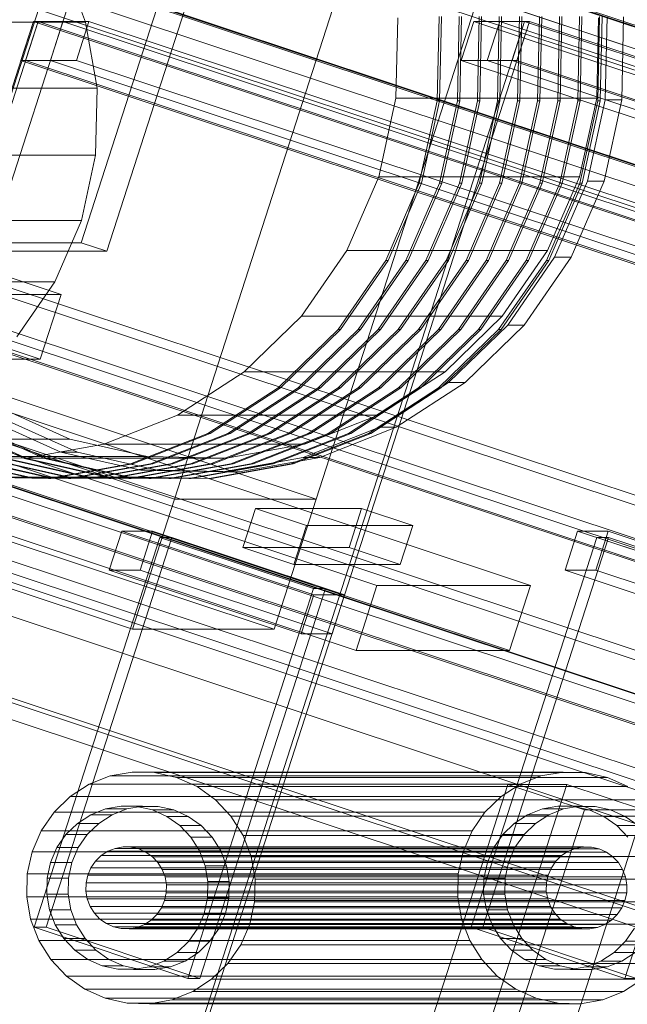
# Model space of a CAD drawing. Header units: millimetres. Extents: x -4395 to 65662, y -65530 to 6847.
# Tile 67 of 256: x -3890 to -3801, y -50660 to -50516. Entities that reach past the tile are written whole.
import ezdxf

# ---------------------------------------------------------------- set-up
doc = ezdxf.new("R2010")
doc.units = ezdxf.units.MM
doc.layers.add('R33_DET_lateral_C07', color=7, linetype='Continuous', lineweight=0)

msp = doc.modelspace()

# ---------------------------------------------------------------- linework, layer by layer
at = {"layer": 'R33_DET_lateral_C07'}
for p, q in [((-3973.56, -50479.35), (2586.016, -52658.628)), ((2646.455, -52658.628), (-3913.122, -50479.35)), ((-3898.107, -50548.521), (-3876.051, -50480.092)), ((-3880.839, -50548.521), (-3858.783, -50480.092)), ((-3894.363, -50549.765), (-3872.307, -50481.336)), ((-3855.038, -50481.336), (-3877.095, -50549.765)), ((-3867.199, -50586.053), (-3833.502, -50481.508)), ((-3812.78, -50481.508), (-3846.477, -50586.053)), ((2585.097, -52661.48), (-3974.479, -50482.201)), ((-3914.041, -50482.201), (2645.536, -52661.48)), ((2528.985, -52639.968), (-3918.256, -50498.011)), ((-3917.738, -50498.011), (2529.503, -52639.968)), ((2590.633, -52639.968), (-3856.608, -50498.011)), ((-3856.09, -50498.011), (2591.151, -52639.968)), ((-3908.95, -50503.972), (2519.568, -52639.709)), ((2580.007, -52639.709), (-3848.512, -50503.972)), ((2518.649, -52642.56), (-3909.869, -50506.823)), ((-3880.203, -50516.25), (-3883.703, -50507.115)), ((-3849.431, -50506.823), (2579.088, -52642.56)), ((-3834.558, -50515.635), (-3834.81, -50527.395)), ((-3828.504, -50515.406), (-3828.768, -50527.753)), ((-3828.423, -50527.753), (-3828.158, -50515.406)), ((-3825.568, -50515.406), (-3825.832, -50527.753)), ((-3825.487, -50527.753), (-3825.223, -50515.406)), ((-3822.633, -50515.406), (-3822.897, -50527.753)), ((-3822.551, -50527.753), (-3822.287, -50515.406)), ((-3819.697, -50515.406), (-3819.961, -50527.753)), ((-3819.616, -50527.753), (-3819.352, -50515.406)), ((-3816.761, -50515.406), (-3817.026, -50527.753)), ((-3816.68, -50527.753), (-3816.416, -50515.406)), ((-3813.826, -50515.406), (-3814.09, -50527.753)), ((-3813.745, -50527.753), (-3813.48, -50515.406)), ((-3810.89, -50515.406), (-3811.154, -50527.753)), ((-3810.809, -50527.753), (-3810.545, -50515.406)), ((-3807.955, -50515.406), (-3808.219, -50527.753)), ((-3807.873, -50527.753), (-3807.609, -50515.406)), ((-3805.454, -50527.395), (-3805.202, -50515.635)), ((-3805.019, -50515.406), (-3805.283, -50527.753)), ((-3804.938, -50527.753), (-3804.674, -50515.406)), ((-3803.929, -50515.483), (-3804.189, -50527.634)), ((-3801.771, -50527.634), (-3801.511, -50515.483)), ((-3951.241, -50712.888), (-3887.829, -50516.153)), ((-3950.55, -50712.888), (-3887.139, -50516.153)), ((-3880.203, -50516.25), (-3944.095, -50516.25)), ((-3889.667, -50521.856), (-3887.829, -50516.153)), ((-3888.977, -50521.856), (-3887.139, -50516.153)), ((-3887.139, -50516.153), (-3887.829, -50516.153)), ((-3887.829, -50516.153), (-3132.256, -50767.177)), ((-3883.512, -50516.153), (-3887.829, -50516.153)), ((-3131.565, -50767.177), (-3887.139, -50516.153)), ((-3879.713, -50516.153), (-3887.139, -50516.153)), ((-3887.139, -50516.153), (2485.212, -52633.23)), ((-3885.35, -50521.856), (-3883.512, -50516.153)), ((-3127.939, -50767.177), (-3883.512, -50516.153)), ((-3881.551, -50521.856), (-3879.713, -50516.153)), ((-3878.526, -50525.903), (-3880.203, -50516.25)), ((2492.638, -52633.23), (-3879.713, -50516.153)), ((-3879.405, -50712.888), (-3815.993, -50516.153)), ((-3878.714, -50712.888), (-3815.303, -50516.153)), ((-3825.257, -50521.856), (-3823.419, -50516.153)), ((-3815.993, -50516.153), (-3823.419, -50516.153)), ((-3823.419, -50516.153), (2548.932, -52633.23)), ((-3821.458, -50521.856), (-3819.62, -50516.153)), ((-3815.303, -50516.153), (-3819.62, -50516.153)), ((-3819.62, -50516.153), (-3064.046, -50767.177)), ((-3817.832, -50521.856), (-3815.993, -50516.153)), ((-3817.141, -50521.856), (-3815.303, -50516.153)), ((-3815.303, -50516.153), (-3815.993, -50516.153)), ((-3815.993, -50516.153), (-3060.42, -50767.177)), ((2556.357, -52633.23), (-3815.993, -50516.153)), ((-3059.729, -50767.177), (-3815.303, -50516.153)), ((-4065.658, -50521.257), (2624.977, -52744.076)), ((2629.294, -52744.076), (-4061.341, -50521.257)), ((-3997.448, -50521.257), (2693.187, -52744.076)), ((2697.504, -52744.076), (-3993.131, -50521.257)), ((-3134.094, -50772.879), (-3889.667, -50521.856)), ((-3889.667, -50521.856), (-3885.35, -50521.856)), ((2483.374, -52638.932), (-3888.977, -50521.856)), ((-3888.977, -50521.856), (-3881.551, -50521.856)), ((-3885.35, -50521.856), (-3129.777, -50772.879)), ((-3881.551, -50521.856), (2490.8, -52638.932)), ((2547.094, -52638.932), (-3825.257, -50521.856)), ((-3825.257, -50521.856), (-3817.832, -50521.856)), ((-3065.884, -50772.879), (-3821.458, -50521.856)), ((-3821.458, -50521.856), (-3817.141, -50521.856)), ((-3817.832, -50521.856), (2554.519, -52638.932)), ((-3817.141, -50521.856), (-3061.567, -50772.879)), ((-4124.126, -50525.754), (-3768.397, -50643.937)), ((-3711.412, -50643.937), (-4067.141, -50525.754)), ((-3878.526, -50525.903), (-3942.418, -50525.903)), ((-3878.735, -50535.703), (-3878.526, -50525.903)), ((2623.139, -52749.779), (-4067.496, -50526.959)), ((-4063.179, -50526.959), (2627.456, -52749.779)), ((2691.349, -52749.779), (-3999.286, -50526.959)), ((-3994.969, -50526.959), (2695.666, -52749.779)), ((-3834.81, -50527.395), (-3837.317, -50538.878)), ((-3805.454, -50527.395), (-3834.81, -50527.395)), ((-3807.961, -50538.878), (-3805.454, -50527.395)), ((-3804.189, -50527.634), (-3806.779, -50539.5)), ((-3804.362, -50539.5), (-3801.771, -50527.634)), ((-3801.771, -50527.634), (-3804.189, -50527.634)), ((-3883.789, -50556.072), (-3968.04, -50528.082)), ((-3828.768, -50527.753), (-3831.4, -50539.811)), ((-3831.055, -50539.811), (-3828.423, -50527.753)), ((-3828.423, -50527.753), (-3828.768, -50527.753)), ((-3825.832, -50527.753), (-3828.464, -50539.811)), ((-3828.119, -50539.811), (-3825.487, -50527.753)), ((-3825.487, -50527.753), (-3825.832, -50527.753)), ((-3822.897, -50527.753), (-3825.529, -50539.811)), ((-3825.183, -50539.811), (-3822.551, -50527.753)), ((-3822.551, -50527.753), (-3822.897, -50527.753)), ((-3819.961, -50527.753), (-3822.593, -50539.811)), ((-3822.248, -50539.811), (-3819.616, -50527.753)), ((-3819.616, -50527.753), (-3819.961, -50527.753)), ((-3817.026, -50527.753), (-3819.658, -50539.811)), ((-3819.312, -50539.811), (-3816.68, -50527.753)), ((-3816.68, -50527.753), (-3817.026, -50527.753)), ((-3814.09, -50527.753), (-3816.722, -50539.811)), ((-3816.377, -50539.811), (-3813.745, -50527.753)), ((-3813.745, -50527.753), (-3814.09, -50527.753)), ((-3811.154, -50527.753), (-3813.786, -50539.811)), ((-3813.441, -50539.811), (-3810.809, -50527.753)), ((-3810.809, -50527.753), (-3811.154, -50527.753)), ((-3808.219, -50527.753), (-3810.851, -50539.811)), ((-3810.505, -50539.811), (-3807.873, -50527.753)), ((-3807.873, -50527.753), (-3808.219, -50527.753)), ((-3805.283, -50527.753), (-3807.915, -50539.811)), ((-3807.57, -50539.811), (-3804.938, -50527.753)), ((-3804.938, -50527.753), (-3805.283, -50527.753)), ((-4068.415, -50529.81), (2622.22, -52752.63)), ((2622.911, -52752.63), (-4067.724, -50529.81)), ((-3996.579, -50529.81), (2694.056, -52752.63)), ((2694.747, -52752.63), (-3995.888, -50529.81)), ((-3878.735, -50535.703), (-3942.628, -50535.703)), ((-3880.824, -50545.272), (-3878.735, -50535.703)), ((-3772.073, -50655.342), (-4127.802, -50537.158)), ((-4070.817, -50537.158), (-3715.088, -50655.342)), ((-3971.104, -50537.586), (-3886.852, -50565.576)), ((-3837.317, -50538.878), (-3841.982, -50549.644)), ((-3807.961, -50538.878), (-3837.317, -50538.878)), ((-3812.626, -50549.644), (-3807.961, -50538.878)), ((-3831.4, -50539.811), (-3836.298, -50551.116)), ((-3835.953, -50551.116), (-3831.055, -50539.811)), ((-3828.464, -50539.811), (-3833.363, -50551.116)), ((-3833.017, -50551.116), (-3828.119, -50539.811)), ((-3831.055, -50539.811), (-3831.4, -50539.811)), ((-3825.529, -50539.811), (-3830.427, -50551.116)), ((-3830.082, -50551.116), (-3825.183, -50539.811)), ((-3828.119, -50539.811), (-3828.464, -50539.811)), ((-3822.593, -50539.811), (-3827.491, -50551.116)), ((-3827.146, -50551.116), (-3822.248, -50539.811)), ((-3825.183, -50539.811), (-3825.529, -50539.811)), ((-3819.658, -50539.811), (-3824.556, -50551.116)), ((-3824.21, -50551.116), (-3819.312, -50539.811)), ((-3822.248, -50539.811), (-3822.593, -50539.811)), ((-3816.722, -50539.811), (-3821.62, -50551.116)), ((-3821.275, -50551.116), (-3816.377, -50539.811)), ((-3819.312, -50539.811), (-3819.658, -50539.811)), ((-3813.786, -50539.811), (-3818.685, -50551.116)), ((-3818.339, -50551.116), (-3813.441, -50539.811)), ((-3816.377, -50539.811), (-3816.722, -50539.811)), ((-3810.851, -50539.811), (-3815.749, -50551.116)), ((-3815.404, -50551.116), (-3810.505, -50539.811)), ((-3813.441, -50539.811), (-3813.786, -50539.811)), ((-3807.915, -50539.811), (-3812.813, -50551.116)), ((-3812.468, -50551.116), (-3807.57, -50539.811)), ((-3806.779, -50539.5), (-3811.6, -50550.625)), ((-3810.505, -50539.811), (-3810.851, -50539.811)), ((-3809.182, -50550.625), (-3804.362, -50539.5)), ((-3807.57, -50539.811), (-3807.915, -50539.811)), ((-3804.362, -50539.5), (-3806.779, -50539.5)), ((-3988.895, -50545.622), (-3867.199, -50586.053)), ((-3846.477, -50586.053), (-3968.174, -50545.622)), ((-3880.824, -50545.272), (-3944.717, -50545.272)), ((-3884.712, -50554.244), (-3880.824, -50545.272)), ((-3898.107, -50548.521), (-3880.839, -50548.521)), ((-3880.839, -50548.521), (-3877.095, -50549.765)), ((-3877.095, -50549.765), (-3894.363, -50549.765)), ((-3841.982, -50549.644), (-3848.626, -50559.28)), ((-3812.626, -50549.644), (-3841.982, -50549.644)), ((-3819.27, -50559.28), (-3812.626, -50549.644)), ((-3811.6, -50550.625), (-3818.465, -50560.582)), ((-3816.048, -50560.582), (-3809.182, -50550.625)), ((-3809.182, -50550.625), (-3811.6, -50550.625)), ((-3978.008, -50552.015), (-3837.589, -50598.667)), ((-3815.14, -50598.667), (-3955.559, -50552.015)), ((-3836.298, -50551.116), (-3843.275, -50561.233)), ((-3842.929, -50561.233), (-3835.953, -50551.116)), ((-3833.363, -50551.116), (-3840.339, -50561.233)), ((-3839.994, -50561.233), (-3833.017, -50551.116)), ((-3830.427, -50551.116), (-3837.404, -50561.233)), ((-3837.058, -50561.233), (-3830.082, -50551.116)), ((-3835.953, -50551.116), (-3836.298, -50551.116)), ((-3827.491, -50551.116), (-3834.468, -50561.233)), ((-3834.123, -50561.233), (-3827.146, -50551.116)), ((-3833.017, -50551.116), (-3833.363, -50551.116)), ((-3824.556, -50551.116), (-3831.532, -50561.233)), ((-3831.187, -50561.233), (-3824.21, -50551.116)), ((-3830.082, -50551.116), (-3830.427, -50551.116)), ((-3821.62, -50551.116), (-3828.597, -50561.233)), ((-3828.251, -50561.233), (-3821.275, -50551.116)), ((-3827.146, -50551.116), (-3827.491, -50551.116)), ((-3818.685, -50551.116), (-3825.661, -50561.233)), ((-3825.316, -50561.233), (-3818.339, -50551.116)), ((-3824.21, -50551.116), (-3824.556, -50551.116)), ((-3815.749, -50551.116), (-3822.726, -50561.233)), ((-3822.38, -50561.233), (-3815.404, -50551.116)), ((-3821.275, -50551.116), (-3821.62, -50551.116)), ((-3812.813, -50551.116), (-3819.79, -50561.233)), ((-3819.445, -50561.233), (-3812.468, -50551.116)), ((-3818.339, -50551.116), (-3818.685, -50551.116)), ((-3815.404, -50551.116), (-3815.749, -50551.116)), ((-3812.468, -50551.116), (-3812.813, -50551.116)), ((-3884.712, -50554.244), (-3948.604, -50554.244)), ((-3890.249, -50562.274), (-3884.712, -50554.244)), ((-3893.459, -50556.072), (-3883.789, -50556.072)), ((-3883.789, -50556.072), (-3886.852, -50565.576)), ((-3848.626, -50559.28), (-3856.994, -50567.414)), ((-3819.27, -50559.28), (-3848.626, -50559.28)), ((-3827.638, -50567.414), (-3819.27, -50559.28)), ((-3818.465, -50560.582), (-3827.112, -50568.988)), ((-3824.695, -50568.988), (-3816.048, -50560.582)), ((-3816.048, -50560.582), (-3818.465, -50560.582)), ((-3840.652, -50608.171), (-3981.071, -50561.52)), ((-3958.623, -50561.52), (-3818.203, -50608.171)), ((-3843.275, -50561.233), (-3852.061, -50569.774)), ((-3851.716, -50569.774), (-3842.929, -50561.233)), ((-3840.339, -50561.233), (-3849.126, -50569.774)), ((-3848.78, -50569.774), (-3839.994, -50561.233)), ((-3837.404, -50561.233), (-3846.19, -50569.774)), ((-3845.845, -50569.774), (-3837.058, -50561.233)), ((-3842.929, -50561.233), (-3843.275, -50561.233)), ((-3834.468, -50561.233), (-3843.254, -50569.774)), ((-3842.909, -50569.774), (-3834.123, -50561.233)), ((-3839.994, -50561.233), (-3840.339, -50561.233)), ((-3831.532, -50561.233), (-3840.319, -50569.774)), ((-3839.974, -50569.774), (-3831.187, -50561.233)), ((-3837.058, -50561.233), (-3837.404, -50561.233)), ((-3828.597, -50561.233), (-3837.383, -50569.774)), ((-3837.038, -50569.774), (-3828.251, -50561.233)), ((-3834.123, -50561.233), (-3834.468, -50561.233)), ((-3825.661, -50561.233), (-3834.448, -50569.774)), ((-3834.102, -50569.774), (-3825.316, -50561.233)), ((-3831.187, -50561.233), (-3831.532, -50561.233)), ((-3822.726, -50561.233), (-3831.512, -50569.774)), ((-3831.167, -50569.774), (-3822.38, -50561.233)), ((-3828.251, -50561.233), (-3828.597, -50561.233)), ((-3819.79, -50561.233), (-3828.576, -50569.774)), ((-3828.231, -50569.774), (-3819.445, -50561.233)), ((-3825.316, -50561.233), (-3825.661, -50561.233)), ((-3822.38, -50561.233), (-3822.726, -50561.233)), ((-3819.445, -50561.233), (-3819.79, -50561.233)), ((-3873.325, -50605.061), (-3995.022, -50564.63)), ((-3974.3, -50564.63), (-3852.603, -50605.061)), ((-3886.852, -50565.576), (-3896.522, -50565.576)), ((-3856.994, -50567.414), (-3866.765, -50573.735)), ((-3827.638, -50567.414), (-3856.994, -50567.414)), ((-3837.409, -50573.735), (-3827.638, -50567.414)), ((-3827.112, -50568.988), (-3837.209, -50575.519)), ((-3834.791, -50575.519), (-3824.695, -50568.988)), ((-3824.695, -50568.988), (-3827.112, -50568.988)), ((-3852.061, -50569.774), (-3862.32, -50576.411)), ((-3861.975, -50576.411), (-3851.716, -50569.774)), ((-3849.126, -50569.774), (-3859.385, -50576.411)), ((-3859.039, -50576.411), (-3848.78, -50569.774)), ((-3846.19, -50569.774), (-3856.449, -50576.411)), ((-3856.104, -50576.411), (-3845.845, -50569.774)), ((-3843.254, -50569.774), (-3853.513, -50576.411)), ((-3853.168, -50576.411), (-3842.909, -50569.774)), ((-3851.716, -50569.774), (-3852.061, -50569.774)), ((-3840.319, -50569.774), (-3850.578, -50576.411)), ((-3850.232, -50576.411), (-3839.974, -50569.774)), ((-3848.78, -50569.774), (-3849.126, -50569.774)), ((-3837.383, -50569.774), (-3847.642, -50576.411)), ((-3847.297, -50576.411), (-3837.038, -50569.774)), ((-3845.845, -50569.774), (-3846.19, -50569.774)), ((-3834.448, -50569.774), (-3844.707, -50576.411)), ((-3844.361, -50576.411), (-3834.102, -50569.774)), ((-3842.909, -50569.774), (-3843.254, -50569.774)), ((-3831.512, -50569.774), (-3841.771, -50576.411)), ((-3841.426, -50576.411), (-3831.167, -50569.774)), ((-3839.974, -50569.774), (-3840.319, -50569.774)), ((-3828.576, -50569.774), (-3838.835, -50576.411)), ((-3838.49, -50576.411), (-3828.231, -50569.774)), ((-3837.038, -50569.774), (-3837.383, -50569.774)), ((-3834.102, -50569.774), (-3834.448, -50569.774)), ((-3831.167, -50569.774), (-3831.512, -50569.774)), ((-3828.231, -50569.774), (-3828.576, -50569.774)), ((-3893.113, -50572.506), (-3882.509, -50577.242)), ((-3866.765, -50573.735), (-3877.562, -50577.999)), ((-3837.409, -50573.735), (-3866.765, -50573.735)), ((-3848.206, -50577.999), (-3837.409, -50573.735)), ((-3889.126, -50580.093), (-3900.261, -50575.12)), ((-3899.916, -50575.12), (-3888.781, -50580.093)), ((-3886.191, -50580.093), (-3897.325, -50575.12)), ((-3896.98, -50575.12), (-3885.845, -50580.093)), ((-3883.812, -50579.143), (-3894.77, -50574.249)), ((-3892.353, -50574.249), (-3881.394, -50579.143)), ((-3862.32, -50576.411), (-3873.657, -50580.888)), ((-3873.312, -50580.888), (-3861.975, -50576.411)), ((-3859.385, -50576.411), (-3870.722, -50580.888)), ((-3870.376, -50580.888), (-3859.039, -50576.411)), ((-3856.449, -50576.411), (-3867.786, -50580.888)), ((-3867.441, -50580.888), (-3856.104, -50576.411)), ((-3853.513, -50576.411), (-3864.851, -50580.888)), ((-3864.505, -50580.888), (-3853.168, -50576.411)), ((-3861.975, -50576.411), (-3862.32, -50576.411)), ((-3850.578, -50576.411), (-3861.915, -50580.888)), ((-3861.57, -50580.888), (-3850.232, -50576.411)), ((-3859.039, -50576.411), (-3859.385, -50576.411)), ((-3847.642, -50576.411), (-3858.979, -50580.888)), ((-3858.634, -50580.888), (-3847.297, -50576.411)), ((-3856.104, -50576.411), (-3856.449, -50576.411)), ((-3844.707, -50576.411), (-3856.044, -50580.888)), ((-3855.698, -50580.888), (-3844.361, -50576.411)), ((-3853.168, -50576.411), (-3853.513, -50576.411)), ((-3841.771, -50576.411), (-3853.108, -50580.888)), ((-3852.763, -50580.888), (-3841.426, -50576.411)), ((-3850.232, -50576.411), (-3850.578, -50576.411)), ((-3838.835, -50576.411), (-3850.173, -50580.888)), ((-3849.827, -50580.888), (-3838.49, -50576.411)), ((-3837.209, -50575.519), (-3848.366, -50579.925)), ((-3847.297, -50576.411), (-3847.642, -50576.411)), ((-3845.948, -50579.925), (-3834.791, -50575.519)), ((-3844.361, -50576.411), (-3844.707, -50576.411)), ((-3841.426, -50576.411), (-3841.771, -50576.411)), ((-3838.49, -50576.411), (-3838.835, -50576.411)), ((-3834.791, -50575.519), (-3837.209, -50575.519)), ((-4005.113, -50577.242), (2554.464, -52756.52)), ((2614.903, -52756.52), (-3944.674, -50577.242)), ((-3882.509, -50577.242), (-3911.865, -50577.242)), ((-3877.562, -50577.999), (-3888.971, -50580.042)), ((-3882.509, -50577.242), (-3871.198, -50579.787)), ((-3848.206, -50577.999), (-3877.562, -50577.999)), ((-3859.615, -50580.042), (-3848.206, -50577.999)), ((-3872.124, -50581.772), (-3883.812, -50579.143)), ((-3881.394, -50579.143), (-3883.812, -50579.143)), ((-3881.394, -50579.143), (-3869.706, -50581.772)), ((2553.545, -52759.372), (-4006.032, -50580.093)), ((-3945.593, -50580.093), (2613.984, -52759.372)), ((-3888.992, -50582.765), (-3900.869, -50580.093)), ((-3888.971, -50580.042), (-3900.554, -50579.787)), ((-3871.198, -50579.787), (-3900.554, -50579.787)), ((-3900.523, -50580.093), (-3888.647, -50582.765)), ((-3886.056, -50582.765), (-3897.933, -50580.093)), ((-3897.588, -50580.093), (-3885.711, -50582.765)), ((-3883.121, -50582.765), (-3894.997, -50580.093)), ((-3894.652, -50580.093), (-3882.775, -50582.765)), ((-3880.185, -50582.765), (-3892.062, -50580.093)), ((-3891.716, -50580.093), (-3879.84, -50582.765)), ((-3877.25, -50582.765), (-3889.126, -50580.093)), ((-3888.781, -50580.093), (-3889.126, -50580.093)), ((-3859.615, -50580.042), (-3888.971, -50580.042)), ((-3888.781, -50580.093), (-3876.904, -50582.765)), ((-3874.314, -50582.765), (-3886.191, -50580.093)), ((-3885.845, -50580.093), (-3886.191, -50580.093)), ((-3885.845, -50580.093), (-3873.969, -50582.765)), ((-3873.657, -50580.888), (-3885.637, -50583.034)), ((-3885.292, -50583.034), (-3873.312, -50580.888)), ((-3870.722, -50580.888), (-3882.701, -50583.034)), ((-3882.356, -50583.034), (-3870.376, -50580.888)), ((-3867.786, -50580.888), (-3879.766, -50583.034)), ((-3879.42, -50583.034), (-3867.441, -50580.888)), ((-3864.851, -50580.888), (-3876.83, -50583.034)), ((-3876.485, -50583.034), (-3864.505, -50580.888)), ((-3861.915, -50580.888), (-3873.895, -50583.034)), ((-3873.312, -50580.888), (-3873.657, -50580.888)), ((-3873.549, -50583.034), (-3861.57, -50580.888)), ((-3871.198, -50579.787), (-3859.615, -50580.042)), ((-3858.979, -50580.888), (-3870.959, -50583.034)), ((-3870.376, -50580.888), (-3870.722, -50580.888)), ((-3870.614, -50583.034), (-3858.634, -50580.888)), ((-3856.044, -50580.888), (-3868.023, -50583.034)), ((-3867.441, -50580.888), (-3867.786, -50580.888)), ((-3867.678, -50583.034), (-3855.698, -50580.888)), ((-3853.108, -50580.888), (-3865.088, -50583.034)), ((-3864.505, -50580.888), (-3864.851, -50580.888)), ((-3864.742, -50583.034), (-3852.763, -50580.888)), ((-3850.173, -50580.888), (-3862.152, -50583.034)), ((-3861.57, -50580.888), (-3861.915, -50580.888)), ((-3861.807, -50583.034), (-3849.827, -50580.888)), ((-3848.366, -50579.925), (-3860.155, -50582.036)), ((-3858.634, -50580.888), (-3858.979, -50580.888)), ((-3857.738, -50582.036), (-3845.948, -50579.925)), ((-3855.698, -50580.888), (-3856.044, -50580.888)), ((-3852.763, -50580.888), (-3853.108, -50580.888)), ((-3849.827, -50580.888), (-3850.173, -50580.888)), ((-3845.948, -50579.925), (-3848.366, -50579.925)), ((-3860.155, -50582.036), (-3872.124, -50581.772)), ((-3869.706, -50581.772), (-3872.124, -50581.772)), ((-3869.706, -50581.772), (-3857.738, -50582.036)), ((-3857.738, -50582.036), (-3860.155, -50582.036)), ((-3885.637, -50583.034), (-3897.799, -50582.765)), ((-3897.453, -50582.765), (-3885.292, -50583.034)), ((-3882.701, -50583.034), (-3894.863, -50582.765)), ((-3894.518, -50582.765), (-3882.356, -50583.034)), ((-3879.766, -50583.034), (-3891.928, -50582.765)), ((-3891.582, -50582.765), (-3879.42, -50583.034)), ((-3876.83, -50583.034), (-3888.992, -50582.765)), ((-3888.647, -50582.765), (-3888.992, -50582.765)), ((-3888.647, -50582.765), (-3876.485, -50583.034)), ((-3873.895, -50583.034), (-3886.056, -50582.765)), ((-3885.711, -50582.765), (-3886.056, -50582.765)), ((-3885.711, -50582.765), (-3873.549, -50583.034)), ((-3885.292, -50583.034), (-3885.637, -50583.034)), ((-3870.959, -50583.034), (-3883.121, -50582.765)), ((-3882.775, -50582.765), (-3883.121, -50582.765)), ((-3882.775, -50582.765), (-3870.614, -50583.034)), ((-3882.356, -50583.034), (-3882.701, -50583.034)), ((-3868.023, -50583.034), (-3880.185, -50582.765)), ((-3879.84, -50582.765), (-3880.185, -50582.765)), ((-3879.84, -50582.765), (-3867.678, -50583.034)), ((-3879.42, -50583.034), (-3879.766, -50583.034)), ((-3865.088, -50583.034), (-3877.25, -50582.765)), ((-3876.904, -50582.765), (-3877.25, -50582.765)), ((-3876.904, -50582.765), (-3864.742, -50583.034)), ((-3876.485, -50583.034), (-3876.83, -50583.034)), ((-3862.152, -50583.034), (-3874.314, -50582.765)), ((-3873.969, -50582.765), (-3874.314, -50582.765)), ((-3873.969, -50582.765), (-3861.807, -50583.034)), ((-3873.549, -50583.034), (-3873.895, -50583.034)), ((-3870.614, -50583.034), (-3870.959, -50583.034)), ((-3867.678, -50583.034), (-3868.023, -50583.034)), ((-3864.742, -50583.034), (-3865.088, -50583.034)), ((-3861.807, -50583.034), (-3862.152, -50583.034)), ((-3873.325, -50605.061), (-3867.199, -50586.053)), ((-3867.199, -50586.053), (-3846.477, -50586.053)), ((-3846.477, -50586.053), (-3852.603, -50605.061)), ((-3857.215, -50593.103), (-3855.377, -50587.401)), ((-3839.835, -50587.401), (-3855.377, -50587.401)), ((-3855.377, -50587.401), (-3847.888, -50589.889)), ((-3841.673, -50593.103), (-3839.835, -50587.401)), ((-3832.346, -50589.889), (-3839.835, -50587.401)), ((-3876.737, -50596.418), (-3874.899, -50590.716)), ((-3870.409, -50590.716), (-3874.899, -50590.716)), ((-3874.899, -50590.716), (-3846.815, -50600.046)), ((-3872.247, -50596.418), (-3870.409, -50590.716)), ((-3842.325, -50600.046), (-3870.409, -50590.716)), ((-3849.726, -50595.591), (-3847.888, -50589.889)), ((-3847.888, -50589.889), (-3832.346, -50589.889)), ((-3832.346, -50589.889), (-3834.184, -50595.591)), ((-3810.081, -50596.418), (-3808.243, -50590.716)), ((-3803.754, -50590.716), (-3808.243, -50590.716)), ((-3808.243, -50590.716), (-3780.159, -50600.046)), ((-3805.592, -50596.418), (-3803.754, -50590.716)), ((-3775.67, -50600.046), (-3803.754, -50590.716)), ((-3887.708, -50648.673), (-3869.327, -50591.649)), ((-3885.981, -50648.673), (-3867.601, -50591.649)), ((-3867.601, -50591.649), (-3869.327, -50591.649)), ((-3869.327, -50591.649), (-3846.86, -50599.113)), ((-3845.133, -50599.113), (-3867.601, -50591.649)), ((-3823.815, -50648.673), (-3805.435, -50591.649)), ((-3822.088, -50648.673), (-3803.708, -50591.649)), ((-3803.708, -50591.649), (-3805.435, -50591.649)), ((-3805.435, -50591.649), (-3782.968, -50599.113)), ((-3781.241, -50599.113), (-3803.708, -50591.649)), ((-3849.726, -50595.591), (-3857.215, -50593.103)), ((-3857.215, -50593.103), (-3841.673, -50593.103)), ((-3841.673, -50593.103), (-3834.184, -50595.591)), ((-3848.653, -50605.749), (-3876.737, -50596.418)), ((-3876.737, -50596.418), (-3872.247, -50596.418)), ((-3872.247, -50596.418), (-3844.163, -50605.749)), ((-3834.184, -50595.591), (-3849.726, -50595.591)), ((-3781.997, -50605.749), (-3810.081, -50596.418)), ((-3810.081, -50596.418), (-3805.592, -50596.418)), ((-3805.592, -50596.418), (-3777.508, -50605.749)), ((-3865.241, -50656.138), (-3846.86, -50599.113)), ((-3845.133, -50599.113), (-3863.514, -50656.138)), ((-3846.86, -50599.113), (-3845.133, -50599.113)), ((-3840.652, -50608.171), (-3837.589, -50598.667)), ((-3837.589, -50598.667), (-3815.14, -50598.667)), ((-3815.14, -50598.667), (-3818.203, -50608.171)), ((-3801.348, -50656.138), (-3782.968, -50599.113)), ((-3848.653, -50605.749), (-3846.815, -50600.046)), ((-3846.815, -50600.046), (-3842.325, -50600.046)), ((-3842.325, -50600.046), (-3844.163, -50605.749)), ((-3852.603, -50605.061), (-3873.325, -50605.061)), ((-3844.163, -50605.749), (-3848.653, -50605.749)), ((-3818.203, -50608.171), (-3840.652, -50608.171)), ((-3879.686, -50627.738), (-3876.627, -50626.53)), ((-3876.627, -50626.53), (-3873.394, -50625.951)), ((-3813.598, -50626.53), (-3876.627, -50626.53)), ((-3873.394, -50625.951), (-3870.113, -50626.024)), ((-3810.365, -50625.951), (-3873.394, -50625.951)), ((-3870.113, -50626.024), (-3866.908, -50626.745)), ((-3807.084, -50626.024), (-3870.113, -50626.024)), ((-3866.908, -50626.745), (-3863.903, -50628.086)), ((-3803.879, -50626.745), (-3866.908, -50626.745)), ((-3813.598, -50626.53), (-3816.657, -50627.738)), ((-3810.365, -50625.951), (-3813.598, -50626.53)), ((-3807.084, -50626.024), (-3810.365, -50625.951)), ((-3803.879, -50626.745), (-3807.084, -50626.024)), ((-3800.874, -50628.086), (-3803.879, -50626.745)), ((-3882.454, -50629.529), (-3879.686, -50627.738)), ((-3816.657, -50627.738), (-3879.686, -50627.738)), ((-3863.903, -50628.086), (-3861.214, -50629.998)), ((-3800.874, -50628.086), (-3863.903, -50628.086)), ((-3849.703, -50724.706), (-3818.457, -50627.764)), ((-3841.069, -50724.706), (-3809.823, -50627.764)), ((-3816.657, -50627.738), (-3819.425, -50629.529)), ((-3809.823, -50627.764), (-3818.457, -50627.764)), ((-3818.457, -50627.764), (-3807.224, -50631.497)), ((-3798.589, -50631.497), (-3809.823, -50627.764)), ((-3884.825, -50631.834), (-3882.454, -50629.529)), ((-3819.425, -50629.529), (-3882.454, -50629.529)), ((-3819.425, -50629.529), (-3821.796, -50631.834)), ((-3879.445, -50632.198), (-3877.286, -50631.345)), ((-3877.286, -50631.345), (-3875.004, -50630.936)), ((-3874.178, -50631.345), (-3877.286, -50631.345)), ((-3874.178, -50631.345), (-3876.337, -50632.198)), ((-3875.004, -50630.936), (-3872.688, -50630.988)), ((-3871.896, -50630.936), (-3875.004, -50630.936)), ((-3871.896, -50630.936), (-3874.178, -50631.345)), ((-3872.688, -50630.988), (-3870.425, -50631.497)), ((-3869.579, -50630.988), (-3872.688, -50630.988)), ((-3869.579, -50630.988), (-3871.896, -50630.936)), ((-3867.317, -50631.497), (-3869.579, -50630.988)), ((-3861.214, -50629.998), (-3858.944, -50632.405)), ((-3798.185, -50629.998), (-3861.214, -50629.998)), ((-3815.553, -50632.198), (-3813.393, -50631.345)), ((-3813.393, -50631.345), (-3811.112, -50630.936)), ((-3810.285, -50631.345), (-3813.393, -50631.345)), ((-3810.285, -50631.345), (-3812.445, -50632.198)), ((-3811.112, -50630.936), (-3808.795, -50630.988)), ((-3808.003, -50630.936), (-3811.112, -50630.936)), ((-3808.003, -50630.936), (-3810.285, -50631.345)), ((-3808.795, -50630.988), (-3806.533, -50631.497)), ((-3805.687, -50630.988), (-3808.795, -50630.988)), ((-3805.687, -50630.988), (-3808.003, -50630.936)), ((-3803.425, -50631.497), (-3805.687, -50630.988)), ((-3886.708, -50634.564), (-3884.825, -50631.834)), ((-3821.796, -50631.834), (-3884.825, -50631.834)), ((-3881.399, -50633.462), (-3879.445, -50632.198)), ((-3876.337, -50632.198), (-3879.445, -50632.198)), ((-3876.337, -50632.198), (-3878.291, -50633.462)), ((-3870.425, -50631.497), (-3868.304, -50632.444)), ((-3867.317, -50631.497), (-3870.425, -50631.497)), ((-3868.304, -50632.444), (-3866.406, -50633.793)), ((-3865.196, -50632.444), (-3868.304, -50632.444)), ((-3865.196, -50632.444), (-3867.317, -50631.497)), ((-3863.298, -50633.793), (-3865.196, -50632.444)), ((-3858.944, -50632.405), (-3857.18, -50635.215)), ((-3795.915, -50632.405), (-3858.944, -50632.405)), ((-3838.47, -50728.438), (-3807.224, -50631.497)), ((-3798.589, -50631.497), (-3829.836, -50728.438)), ((-3821.796, -50631.834), (-3823.679, -50634.564)), ((-3817.507, -50633.462), (-3815.553, -50632.198)), ((-3812.445, -50632.198), (-3815.553, -50632.198)), ((-3812.445, -50632.198), (-3814.399, -50633.462)), ((-3807.224, -50631.497), (-3798.589, -50631.497)), ((-3806.533, -50631.497), (-3804.412, -50632.444)), ((-3803.425, -50631.497), (-3806.533, -50631.497)), ((-3804.412, -50632.444), (-3802.514, -50633.793)), ((-3801.304, -50632.444), (-3804.412, -50632.444)), ((-3801.304, -50632.444), (-3803.425, -50631.497)), ((-3799.405, -50633.793), (-3801.304, -50632.444)), ((-3883.073, -50635.089), (-3881.399, -50633.462)), ((-3878.291, -50633.462), (-3881.399, -50633.462)), ((-3878.291, -50633.462), (-3879.965, -50635.089)), ((-3866.406, -50633.793), (-3864.804, -50635.492)), ((-3863.298, -50633.793), (-3866.406, -50633.793)), ((-3861.696, -50635.492), (-3863.298, -50633.793)), ((-3819.181, -50635.089), (-3817.507, -50633.462)), ((-3814.399, -50633.462), (-3817.507, -50633.462)), ((-3814.399, -50633.462), (-3816.072, -50635.089)), ((-3802.514, -50633.793), (-3800.911, -50635.492)), ((-3799.405, -50633.793), (-3802.514, -50633.793)), ((-3888.03, -50637.614), (-3886.708, -50634.564)), ((-3823.679, -50634.564), (-3886.708, -50634.564)), ((-3884.402, -50637.016), (-3883.073, -50635.089)), ((-3879.965, -50635.089), (-3883.073, -50635.089)), ((-3879.965, -50635.089), (-3881.294, -50637.016)), ((-3864.804, -50635.492), (-3863.559, -50637.476)), ((-3861.696, -50635.492), (-3864.804, -50635.492)), ((-3860.45, -50637.476), (-3861.696, -50635.492)), ((-3857.18, -50635.215), (-3855.99, -50638.321)), ((-3794.151, -50635.215), (-3857.18, -50635.215)), ((-3823.679, -50634.564), (-3825.001, -50637.614)), ((-3820.509, -50637.016), (-3819.181, -50635.089)), ((-3816.072, -50635.089), (-3819.181, -50635.089)), ((-3816.072, -50635.089), (-3817.401, -50637.016)), ((-3885.335, -50639.169), (-3884.402, -50637.016)), ((-3881.294, -50637.016), (-3884.402, -50637.016)), ((-3881.294, -50637.016), (-3882.227, -50639.169)), ((-3875.866, -50637.123), (-3874.725, -50636.919)), ((-3874.725, -50636.919), (-3873.567, -50636.945)), ((-3807.379, -50636.919), (-3874.725, -50636.919)), ((-3873.567, -50636.945), (-3872.436, -50637.199)), ((-3806.221, -50636.945), (-3873.567, -50636.945)), ((-3821.442, -50639.169), (-3820.509, -50637.016)), ((-3817.401, -50637.016), (-3820.509, -50637.016)), ((-3817.401, -50637.016), (-3818.334, -50639.169)), ((-3807.379, -50636.919), (-3808.52, -50637.123)), ((-3806.221, -50636.945), (-3807.379, -50636.919)), ((-3805.09, -50637.199), (-3806.221, -50636.945)), ((-3888.74, -50640.868), (-3888.03, -50637.614)), ((-3888.03, -50637.614), (-3825.001, -50637.614)), ((-3878.76, -50638.995), (-3877.923, -50638.182)), ((-3877.923, -50638.182), (-3876.946, -50637.55)), ((-3810.577, -50638.182), (-3877.923, -50638.182)), ((-3876.946, -50637.55), (-3875.866, -50637.123)), ((-3809.6, -50637.55), (-3876.946, -50637.55)), ((-3808.52, -50637.123), (-3875.866, -50637.123)), ((-3872.436, -50637.199), (-3871.376, -50637.673)), ((-3805.09, -50637.199), (-3872.436, -50637.199)), ((-3871.376, -50637.673), (-3870.427, -50638.347)), ((-3804.029, -50637.673), (-3871.376, -50637.673)), ((-3870.427, -50638.347), (-3869.625, -50639.197)), ((-3803.08, -50638.347), (-3870.427, -50638.347)), ((-3863.559, -50637.476), (-3862.719, -50639.668)), ((-3860.45, -50637.476), (-3863.559, -50637.476)), ((-3859.61, -50639.668), (-3860.45, -50637.476)), ((-3855.99, -50638.321), (-3855.42, -50641.603)), ((-3792.961, -50638.321), (-3855.99, -50638.321)), ((-3825.001, -50637.614), (-3825.711, -50640.868)), ((-3810.577, -50638.182), (-3811.414, -50638.995)), ((-3809.6, -50637.55), (-3810.577, -50638.182)), ((-3808.52, -50637.123), (-3809.6, -50637.55)), ((-3804.029, -50637.673), (-3805.09, -50637.199)), ((-3803.08, -50638.347), (-3804.029, -50637.673)), ((-3802.279, -50639.197), (-3803.08, -50638.347)), ((-3885.836, -50641.466), (-3885.335, -50639.169)), ((-3885.335, -50639.169), (-3882.227, -50639.169)), ((-3882.227, -50639.169), (-3882.728, -50641.466)), ((-3879.891, -50641.035), (-3879.424, -50639.959)), ((-3879.424, -50639.959), (-3878.76, -50638.995)), ((-3812.078, -50639.959), (-3879.424, -50639.959)), ((-3811.414, -50638.995), (-3878.76, -50638.995)), ((-3869.625, -50639.197), (-3869.003, -50640.189)), ((-3802.279, -50639.197), (-3869.625, -50639.197)), ((-3862.719, -50639.668), (-3862.316, -50641.985)), ((-3859.61, -50639.668), (-3862.719, -50639.668)), ((-3859.208, -50641.985), (-3859.61, -50639.668)), ((-3821.944, -50641.466), (-3821.442, -50639.169)), ((-3821.442, -50639.169), (-3818.334, -50639.169)), ((-3818.334, -50639.169), (-3818.835, -50641.466)), ((-3812.078, -50639.959), (-3812.545, -50641.035)), ((-3811.414, -50638.995), (-3812.078, -50639.959)), ((-3801.657, -50640.189), (-3802.279, -50639.197)), ((-3888.811, -50644.2), (-3888.74, -50640.868)), ((-3825.711, -50640.868), (-3888.74, -50640.868)), ((-3880.142, -50642.184), (-3879.891, -50641.035)), ((-3879.891, -50641.035), (-3812.545, -50641.035)), ((-3869.003, -50640.189), (-3868.583, -50641.285)), ((-3801.657, -50640.189), (-3869.003, -50640.189)), ((-3868.583, -50641.285), (-3868.382, -50642.443)), ((-3801.237, -50641.285), (-3868.583, -50641.285)), ((-3825.711, -50640.868), (-3825.782, -50644.2)), ((-3812.545, -50641.035), (-3812.795, -50642.184)), ((-3801.237, -50641.285), (-3801.657, -50640.189)), ((-3801.035, -50642.443), (-3801.237, -50641.285)), ((-3885.887, -50643.818), (-3885.836, -50641.466)), ((-3882.728, -50641.466), (-3885.836, -50641.466)), ((-3882.728, -50641.466), (-3882.778, -50643.818)), ((-3880.167, -50643.36), (-3880.142, -50642.184)), ((-3812.795, -50642.184), (-3880.142, -50642.184)), ((-3868.382, -50642.443), (-3868.407, -50643.619)), ((-3801.035, -50642.443), (-3868.382, -50642.443)), ((-3862.316, -50641.985), (-3862.367, -50644.337)), ((-3859.208, -50641.985), (-3862.316, -50641.985)), ((-3859.258, -50644.337), (-3859.208, -50641.985)), ((-3855.42, -50641.603), (-3855.491, -50644.935)), ((-3792.391, -50641.603), (-3855.42, -50641.603)), ((-3821.994, -50643.818), (-3821.944, -50641.466)), ((-3818.835, -50641.466), (-3821.944, -50641.466)), ((-3818.835, -50641.466), (-3818.886, -50643.818)), ((-3812.795, -50642.184), (-3812.821, -50643.36)), ((-3801.06, -50643.619), (-3801.035, -50642.443)), ((-3888.241, -50647.482), (-3888.811, -50644.2)), ((-3825.782, -50644.2), (-3888.811, -50644.2)), ((-3885.484, -50646.135), (-3885.887, -50643.818)), ((-3882.778, -50643.818), (-3885.887, -50643.818)), ((-3882.778, -50643.818), (-3882.376, -50646.135)), ((-3879.965, -50644.518), (-3880.167, -50643.36)), ((-3812.821, -50643.36), (-3880.167, -50643.36)), ((-3868.407, -50643.619), (-3868.657, -50644.768)), ((-3801.06, -50643.619), (-3868.407, -50643.619)), ((-3825.782, -50644.2), (-3825.212, -50647.482)), ((-3821.592, -50646.135), (-3821.994, -50643.818)), ((-3818.886, -50643.818), (-3821.994, -50643.818)), ((-3818.886, -50643.818), (-3818.483, -50646.135)), ((-3812.821, -50643.36), (-3812.619, -50644.518)), ((-3801.311, -50644.768), (-3801.06, -50643.619)), ((-3879.545, -50645.614), (-3879.965, -50644.518)), ((-3812.619, -50644.518), (-3879.965, -50644.518)), ((-3878.923, -50646.606), (-3879.545, -50645.614)), ((-3812.199, -50645.614), (-3879.545, -50645.614)), ((-3868.657, -50644.768), (-3869.124, -50645.844)), ((-3801.311, -50644.768), (-3868.657, -50644.768)), ((-3862.367, -50644.337), (-3862.868, -50646.634)), ((-3859.258, -50644.337), (-3862.367, -50644.337)), ((-3859.76, -50646.634), (-3859.258, -50644.337)), ((-3855.491, -50644.935), (-3856.201, -50648.189)), ((-3792.462, -50644.935), (-3855.491, -50644.935)), ((-3812.619, -50644.518), (-3812.199, -50645.614)), ((-3812.199, -50645.614), (-3811.577, -50646.606)), ((-3801.778, -50645.844), (-3801.311, -50644.768)), ((-3884.644, -50648.327), (-3885.484, -50646.135)), ((-3882.376, -50646.135), (-3885.484, -50646.135)), ((-3882.376, -50646.135), (-3881.536, -50648.327)), ((-3878.122, -50647.456), (-3878.923, -50646.606)), ((-3811.577, -50646.606), (-3878.923, -50646.606)), ((-3869.788, -50646.808), (-3870.625, -50647.621)), ((-3869.124, -50645.844), (-3869.788, -50646.808)), ((-3802.442, -50646.808), (-3869.788, -50646.808)), ((-3801.778, -50645.844), (-3869.124, -50645.844)), ((-3862.868, -50646.634), (-3863.801, -50648.787)), ((-3859.76, -50646.634), (-3862.868, -50646.634)), ((-3860.693, -50648.787), (-3859.76, -50646.634)), ((-3820.752, -50648.327), (-3821.592, -50646.135)), ((-3818.483, -50646.135), (-3821.592, -50646.135)), ((-3818.483, -50646.135), (-3817.643, -50648.327)), ((-3811.577, -50646.606), (-3810.775, -50647.456)), ((-3803.279, -50647.621), (-3802.442, -50646.808)), ((-3802.442, -50646.808), (-3801.778, -50645.844)), ((-3887.051, -50650.588), (-3888.241, -50647.482)), ((-3825.212, -50647.482), (-3888.241, -50647.482)), ((-3883.399, -50650.311), (-3884.644, -50648.327)), ((-3881.536, -50648.327), (-3884.644, -50648.327)), ((-3881.536, -50648.327), (-3880.291, -50650.311)), ((-3877.173, -50648.13), (-3878.122, -50647.456)), ((-3810.775, -50647.456), (-3878.122, -50647.456)), ((-3876.112, -50648.604), (-3877.173, -50648.13)), ((-3809.826, -50648.13), (-3877.173, -50648.13)), ((-3874.981, -50648.858), (-3876.112, -50648.604)), ((-3808.766, -50648.604), (-3876.112, -50648.604)), ((-3871.602, -50648.253), (-3872.682, -50648.68)), ((-3870.625, -50647.621), (-3871.602, -50648.253)), ((-3804.256, -50648.253), (-3871.602, -50648.253)), ((-3803.279, -50647.621), (-3870.625, -50647.621)), ((-3856.201, -50648.189), (-3857.523, -50651.239)), ((-3793.172, -50648.189), (-3856.201, -50648.189)), ((-3825.212, -50647.482), (-3824.022, -50650.588)), ((-3819.506, -50650.311), (-3820.752, -50648.327)), ((-3817.643, -50648.327), (-3820.752, -50648.327)), ((-3817.643, -50648.327), (-3816.398, -50650.311)), ((-3810.775, -50647.456), (-3809.826, -50648.13)), ((-3809.826, -50648.13), (-3808.766, -50648.604)), ((-3808.766, -50648.604), (-3807.635, -50648.858)), ((-3805.336, -50648.68), (-3804.256, -50648.253)), ((-3804.256, -50648.253), (-3803.279, -50647.621)), ((-3865.241, -50656.138), (-3887.708, -50648.673)), ((-3887.708, -50648.673), (-3885.981, -50648.673)), ((-3885.981, -50648.673), (-3863.514, -50656.138)), ((-3873.823, -50648.884), (-3874.981, -50648.858)), ((-3807.635, -50648.858), (-3874.981, -50648.858)), ((-3872.682, -50648.68), (-3873.823, -50648.884)), ((-3806.477, -50648.884), (-3873.823, -50648.884)), ((-3805.336, -50648.68), (-3872.682, -50648.68)), ((-3863.801, -50648.787), (-3865.13, -50650.714)), ((-3860.693, -50648.787), (-3863.801, -50648.787)), ((-3862.021, -50650.714), (-3860.693, -50648.787)), ((-3801.348, -50656.138), (-3823.815, -50648.673)), ((-3823.815, -50648.673), (-3822.088, -50648.673)), ((-3822.088, -50648.673), (-3799.621, -50656.138)), ((-3807.635, -50648.858), (-3806.477, -50648.884)), ((-3806.477, -50648.884), (-3805.336, -50648.68)), ((-3799.908, -50648.787), (-3801.237, -50650.714)), ((-3885.287, -50653.398), (-3887.051, -50650.588)), ((-3824.022, -50650.588), (-3887.051, -50650.588)), ((-3881.797, -50652.01), (-3883.399, -50650.311)), ((-3880.291, -50650.311), (-3883.399, -50650.311)), ((-3880.291, -50650.311), (-3878.688, -50652.01)), ((-3865.13, -50650.714), (-3866.803, -50652.341)), ((-3862.021, -50650.714), (-3865.13, -50650.714)), ((-3863.695, -50652.341), (-3862.021, -50650.714)), ((-3857.523, -50651.239), (-3859.406, -50653.969)), ((-3794.494, -50651.239), (-3857.523, -50651.239)), ((-3824.022, -50650.588), (-3822.258, -50653.398)), ((-3817.904, -50652.01), (-3819.506, -50650.311)), ((-3816.398, -50650.311), (-3819.506, -50650.311)), ((-3816.398, -50650.311), (-3814.796, -50652.01)), ((-3801.237, -50650.714), (-3802.911, -50652.341)), ((-3798.129, -50650.714), (-3801.237, -50650.714)), ((-3879.898, -50653.359), (-3881.797, -50652.01)), ((-3878.688, -50652.01), (-3881.797, -50652.01)), ((-3878.688, -50652.01), (-3876.79, -50653.359)), ((-3866.803, -50652.341), (-3868.757, -50653.605)), ((-3863.695, -50652.341), (-3866.803, -50652.341)), ((-3865.649, -50653.605), (-3863.695, -50652.341)), ((-3816.006, -50653.359), (-3817.904, -50652.01)), ((-3814.796, -50652.01), (-3817.904, -50652.01)), ((-3814.796, -50652.01), (-3812.898, -50653.359)), ((-3802.911, -50652.341), (-3804.865, -50653.605)), ((-3799.803, -50652.341), (-3802.911, -50652.341)), ((-3801.757, -50653.605), (-3799.803, -50652.341)), ((-3883.017, -50655.805), (-3885.287, -50653.398)), ((-3822.258, -50653.398), (-3885.287, -50653.398)), ((-3877.777, -50654.306), (-3879.898, -50653.359)), ((-3876.79, -50653.359), (-3879.898, -50653.359)), ((-3875.515, -50654.815), (-3877.777, -50654.306)), ((-3874.669, -50654.306), (-3877.777, -50654.306)), ((-3876.79, -50653.359), (-3874.669, -50654.306)), ((-3874.669, -50654.306), (-3872.407, -50654.815)), ((-3868.757, -50653.605), (-3870.917, -50654.458)), ((-3865.649, -50653.605), (-3868.757, -50653.605)), ((-3867.809, -50654.458), (-3865.649, -50653.605)), ((-3859.406, -50653.969), (-3861.777, -50656.274)), ((-3796.377, -50653.969), (-3859.406, -50653.969)), ((-3822.258, -50653.398), (-3819.988, -50655.805)), ((-3813.885, -50654.306), (-3816.006, -50653.359)), ((-3812.898, -50653.359), (-3816.006, -50653.359)), ((-3811.623, -50654.815), (-3813.885, -50654.306)), ((-3810.777, -50654.306), (-3813.885, -50654.306)), ((-3812.898, -50653.359), (-3810.777, -50654.306)), ((-3810.777, -50654.306), (-3808.514, -50654.815)), ((-3804.865, -50653.605), (-3807.024, -50654.458)), ((-3801.757, -50653.605), (-3804.865, -50653.605)), ((-3803.916, -50654.458), (-3801.757, -50653.605)), ((-3880.328, -50657.716), (-3883.017, -50655.805)), ((-3819.988, -50655.805), (-3883.017, -50655.805)), ((-3873.199, -50654.866), (-3875.515, -50654.815)), ((-3872.407, -50654.815), (-3875.515, -50654.815)), ((-3870.917, -50654.458), (-3873.199, -50654.866)), ((-3870.09, -50654.866), (-3873.199, -50654.866)), ((-3872.407, -50654.815), (-3870.09, -50654.866)), ((-3867.809, -50654.458), (-3870.917, -50654.458)), ((-3870.09, -50654.866), (-3867.809, -50654.458)), ((-3819.988, -50655.805), (-3817.299, -50657.716)), ((-3809.306, -50654.866), (-3811.623, -50654.815)), ((-3808.514, -50654.815), (-3811.623, -50654.815)), ((-3807.024, -50654.458), (-3809.306, -50654.866)), ((-3806.198, -50654.866), (-3809.306, -50654.866)), ((-3808.514, -50654.815), (-3806.198, -50654.866)), ((-3803.916, -50654.458), (-3807.024, -50654.458)), ((-3806.198, -50654.866), (-3803.916, -50654.458)), ((-3863.514, -50656.138), (-3865.241, -50656.138)), ((-3861.777, -50656.274), (-3864.545, -50658.065)), ((-3798.748, -50656.274), (-3861.777, -50656.274)), ((-3801.516, -50658.065), (-3798.748, -50656.274)), ((-3799.621, -50656.138), (-3801.348, -50656.138)), ((-3877.323, -50659.058), (-3880.328, -50657.716)), ((-3817.299, -50657.716), (-3880.328, -50657.716)), ((-3864.545, -50658.065), (-3867.604, -50659.273)), ((-3801.516, -50658.065), (-3864.545, -50658.065)), ((-3817.299, -50657.716), (-3814.294, -50659.058)), ((-3804.575, -50659.273), (-3801.516, -50658.065)), ((-3874.119, -50659.779), (-3877.323, -50659.058)), ((-3814.294, -50659.058), (-3877.323, -50659.058)), ((-3870.837, -50659.852), (-3874.119, -50659.779)), ((-3811.089, -50659.779), (-3874.119, -50659.779)), ((-3867.604, -50659.273), (-3870.837, -50659.852)), ((-3807.808, -50659.852), (-3870.837, -50659.852)), ((-3804.575, -50659.273), (-3867.604, -50659.273)), ((-3814.294, -50659.058), (-3811.089, -50659.779)), ((-3811.089, -50659.779), (-3807.808, -50659.852)), ((-3807.808, -50659.852), (-3804.575, -50659.273))]:
    msp.add_line(p, q, dxfattribs=at)

doc.saveas('drawing.dxf')
